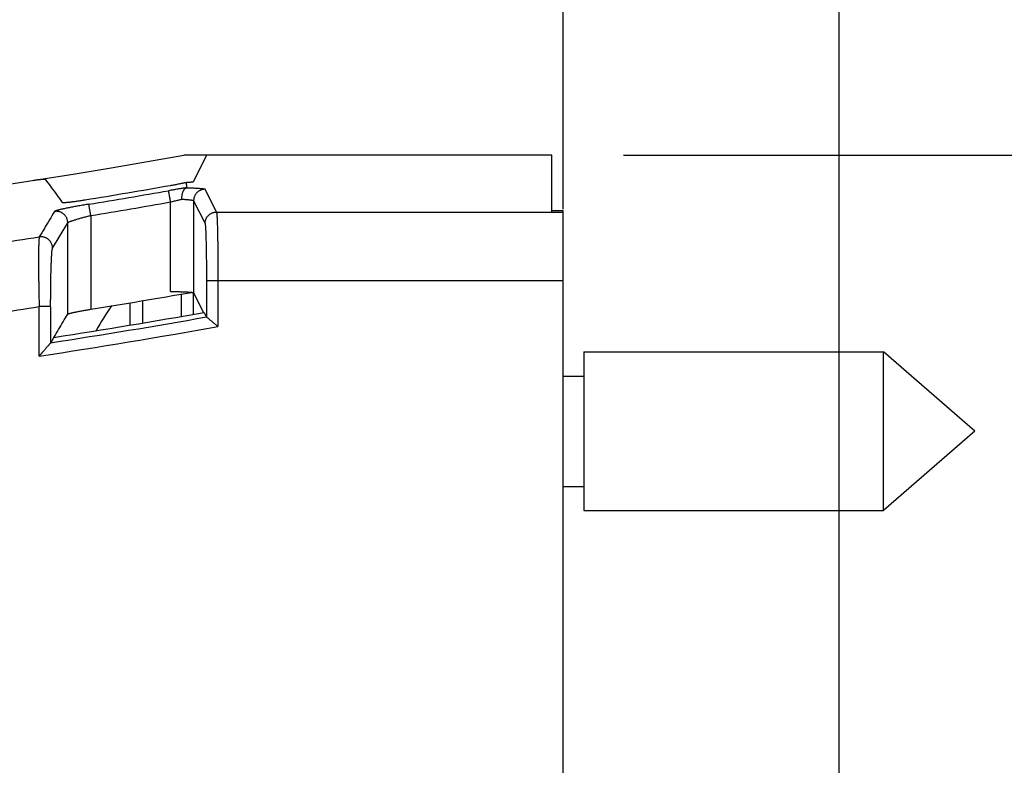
# Model space of a CAD drawing. Header units: inches. Extents: x 0 to 34, y 0 to 22.
# Tile 58 of 78: x 17.651 to 18.507, y 12.644 to 13.293. Entities that reach past the tile are written whole.
import ezdxf

# ---------------------------------------------------------------- set-up
doc = ezdxf.new("R2010")
doc.units = ezdxf.units.IN
doc.header["$LTSCALE"] = 1.87
doc.header["$MEASUREMENT"] = 0
doc.layers.get('0').update_dxf_attribs({"linetype": 'CONTINUOUS'})
doc.layers.add('DIMENSIONS', color=7, linetype='CONTINUOUS')
doc.styles.get("Standard").update_dxf_attribs({"font": 'txt', "width": 0.8})
doc.dimstyles.new('DIMSTYLE_1', dxfattribs={"dimtxt": 0.125, "dimasz": 0.18, "dimexe": 0.18, "dimexo": 0.0625, "dimgap": 0.09, "dimtad": 0, "dimtih": 1, "dimtoh": 1, "dimdec": 3, "dimzin": 4, "dimdsep": 46, "dimtxsty": 'STANDARD', "dimblk": '_FILLED', "dimblk1": '_FILLED', "dimblk2": '_FILLED', "dimcen": 0.09, "dimadec": 0, "dimazin": 0, "dimtp": 0.01, "dimtm": 0.01, "dimtfac": 1, "dimtdec": 3, "dimtofl": 0, "dimtmove": 0, "dimatfit": 3, "dimldrblk": '_FILLED', "dimfxl": 1, "dimtolj": 1, "dimtzin": 4, "dimarcsym": 0})

# ---------------------------------------------------------------- blocks, each defined once
blk = doc.blocks.new('_FILLED')
at = {"color": 0, "linetype": 'BYBLOCK'}
blk.add_solid([(0, 0), (-1, 0.1736), (-1, -0.1736)], dxfattribs=at)
blk = doc.blocks.new('*D0')
at = {"layer": 'DIMENSIONS', "color": 2, "linetype": 'CONTINUOUS'}
for p, q in [((18.17572, 13.17485), (19.35622, 13.17485)), ((19.23122, 13.17485), (19.23122, 10.79985)), ((19.23122, 8.17485), (19.23122, 10.54985)), ((18.17572, 8.17485), (19.35622, 8.17485))]:
    blk.add_line(p, q, dxfattribs=at)
at = {"layer": 'DIMENSIONS', "color": 2, "linetype": 'CONTINUOUS', "xscale": 0.18, "yscale": 0.18, "zscale": 0.18}
for p, rotation in [((19.23122, 13.17485), 90), ((19.23122, 8.17485), 270)]:
    blk.add_blockref('_FILLED', p, dxfattribs=dict(at, rotation=rotation))
at = {"layer": 'DIMENSIONS', "color": 2, "linetype": 'CONTINUOUS', "width": 0.8}
for s, p in [('[', (19.29372, 10.61235)), (']', (19.69372, 10.61235)), ('5.000', (18.66872, 10.61235)), ('127', (19.39372, 10.61235))]:
    blk.add_text(s, height=0.125, dxfattribs=at).set_placement(p)
blk = doc.blocks.new('*D1')
at = {"layer": 'DIMENSIONS', "color": 2, "linetype": 'CONTINUOUS'}
for p, q in [((14.80322, 13.09398), (14.80322, 14.04985)), ((18.12322, 13.18742), (18.12322, 14.04985)), ((14.80322, 13.92485), (15.73822, 13.92485)), ((18.12322, 13.92485), (17.18822, 13.92485))]:
    blk.add_line(p, q, dxfattribs=at)
at = {"layer": 'DIMENSIONS', "color": 2, "linetype": 'CONTINUOUS', "xscale": 0.18, "yscale": 0.18, "zscale": 0.18, "rotation": 180}
blk.add_blockref('_FILLED', (14.80322, 13.92485), dxfattribs=at)
at = {"layer": 'DIMENSIONS', "color": 2, "linetype": 'CONTINUOUS', "xscale": 0.18, "yscale": 0.18, "zscale": 0.18}
blk.add_blockref('_FILLED', (18.12322, 13.92485), dxfattribs=at)
at = {"layer": 'DIMENSIONS', "color": 2, "linetype": 'CONTINUOUS', "width": 0.8}
for s, p in [('[', (16.42572, 13.86235)), (']', (17.02572, 13.86235)), ('3.320', (15.80072, 13.86235)), ('84.33', (16.52572, 13.86235))]:
    blk.add_text(s, height=0.125, dxfattribs=at).set_placement(p)
blk = doc.blocks.new('*D2')
at = {"layer": 'DIMENSIONS', "color": 2, "linetype": 'CONTINUOUS'}
for p, q in [((18.12322, 13.12801), (18.12322, 14.79985)), ((18.36322, 12.16735), (18.36322, 14.79985)), ((18.12322, 14.67485), (17.76322, 14.67485)), ((18.36322, 14.67485), (18.7236, 14.67485))]:
    blk.add_line(p, q, dxfattribs=at)
at = {"layer": 'DIMENSIONS', "color": 2, "linetype": 'CONTINUOUS', "xscale": 0.18, "yscale": 0.18, "zscale": 0.18}
blk.add_blockref('_FILLED', (18.12322, 14.67485), dxfattribs=at)
at = {"layer": 'DIMENSIONS', "color": 2, "linetype": 'CONTINUOUS', "xscale": 0.18, "yscale": 0.18, "zscale": 0.18, "rotation": 180}
blk.add_blockref('_FILLED', (18.36322, 14.67485), dxfattribs=at)
at = {"layer": 'DIMENSIONS', "color": 2, "linetype": 'CONTINUOUS', "width": 0.8}
for s, p in [('[', (19.3111, 14.61235)), (']', (19.7111, 14.61235)), ('.240', (18.7861, 14.61235)), ('6.1', (19.4111, 14.61235))]:
    blk.add_text(s, height=0.125, dxfattribs=at).set_placement(p)

msp = doc.modelspace()

# ---------------------------------------------------------------- linework, layer by layer
at = {"color": 7, "linetype": 'CONTINUOUS'}
for p, q in [((18.11322, 13.17485), (17.79324, 13.17485)), ((17.80182, 13.15203), (17.81322, 13.17485)), ((18.11322, 13.12497), (18.11322, 13.17485)), ((17.82172, 13.12543), (17.81181, 13.14526)), ((17.78182, 13.05629), (17.78182, 13.13419)), ((17.80182, 13.13527), (17.80182, 13.05527)), ((17.80182, 13.13527), (17.81173, 13.11544)), ((17.71237, 13.12244), (17.71076, 13.13229)), ((17.82172, 13.12543), (18.11322, 13.12543)), ((18.12322, 13.12664), (18.11322, 13.12664)), ((18.12322, 8.20772), (18.12322, 13.12656)), ((17.71237, 13.12244), (17.71237, 13.04088)), ((17.67916, 13.09394), (17.69238, 13.11609)), ((17.69238, 13.03668), (17.69238, 13.11609)), ((18.12322, 13.06551), (17.81297, 13.06551)), ((17.82296, 13.06551), (17.82296, 13.02587)), ((17.75727, 13.04827), (17.75727, 13.02888)), ((17.79122, 13.03469), (17.79122, 13.0541)), ((17.80135, 13.05547), (17.80135, 13.03646)), ((17.80182, 13.05527), (17.81042, 13.03806)), ((17.66751, 13.00013), (17.66751, 13.04317)), ((17.6775, 13.04317), (17.66751, 13.04317)), ((17.74641, 13.04645), (17.74641, 13.02706)), ((18.14122, 13.00385), (18.14122, 12.86585)), ((18.14122, 13.00385), (18.40184, 13.00385)), ((18.40184, 12.86585), (18.40184, 13.00385)), ((18.48122, 12.93485), (18.40184, 13.00385)), ((18.12322, 12.98285), (18.14122, 12.98285)), ((18.48122, 12.93485), (18.40184, 12.86585)), ((18.12322, 12.88685), (18.14122, 12.88685)), ((18.14122, 12.86585), (18.40184, 12.86585))]:
    msp.add_line(p, q, dxfattribs=at)
for centre, radius, start, end in [((16.77826, 18.85282), 5.76796, 259.86523, 280.13477), ((16.77826, 18.85282), 5.79181, 279.233093, 279.978144), ((16.77826, 18.85282), 5.79603, 279.258308, 279.953483), ((16.77826, 18.85282), 5.80602, 279.258308, 279.953485), ((16.77826, 18.85282), 5.81739, 278.021603, 278.793965), ((16.77826, 18.85282), 5.88653, 279.13059, 279.994105), ((16.77826, 18.85282), 5.87731, 277.969299, 278.702351), ((17.88309, 12.93485), 0.18758, 144.49145, 152.20363), ((16.77826, 18.85282), 5.90988, 278.751996, 280.083441), ((16.77826, 18.85282), 5.90566, 278.786111, 280.069919), ((16.77826, 18.85282), 5.91986, 278.639319, 280.164441)]:
    msp.add_arc(centre, radius, start, end, dxfattribs=at)
for points, knots in [([(17.66271, 13.15307), (17.66303, 13.15312), (17.66367, 13.15321), (17.66462, 13.15336), (17.66556, 13.15349), (17.66646, 13.15361), (17.66733, 13.15373), (17.66816, 13.15383), (17.66894, 13.15392), (17.66965, 13.154), (17.6703, 13.15407), (17.67089, 13.15412), (17.67139, 13.15416), (17.67182, 13.15418), (17.67216, 13.15419), (17.67242, 13.15418), (17.67259, 13.15416), (17.67268, 13.15414), (17.6727, 13.15411)], [0, 0, 0, 0, 0.097063, 0.193165, 0.287042, 0.378233, 0.46572, 0.548536, 0.6263, 0.698025, 0.763219, 0.82141, 0.871893, 0.914475, 0.948708, 0.974313, 0.991303, 1, 1, 1, 1]), ([(17.6727, 13.15411), (17.67435, 13.15187), (17.67765, 13.14737), (17.68261, 13.14062), (17.68592, 13.13611), (17.68758, 13.13386)], [0, 0, 0, 0, 0.332768, 0.666101, 1, 1, 1, 1]), ([(17.78182, 13.14862), (17.78238, 13.14871), (17.78349, 13.14891), (17.78515, 13.14922), (17.7868, 13.14953), (17.78841, 13.14984), (17.78997, 13.15015), (17.79144, 13.15045), (17.79281, 13.15073), (17.79408, 13.15101), (17.7949, 13.15119), (17.7953, 13.15128)], [0, 0, 0, 0, 0.122565, 0.24623, 0.368844, 0.488946, 0.604998, 0.715108, 0.817096, 0.90986, 1, 1, 1, 1]), ([(17.7953, 13.15128), (17.79569, 13.1513), (17.79643, 13.15134), (17.79748, 13.1514), (17.79842, 13.15147), (17.79926, 13.15154), (17.79998, 13.15161), (17.80058, 13.15169), (17.80106, 13.15177), (17.80143, 13.15185), (17.80167, 13.15192), (17.8018, 13.15199), (17.80182, 13.15203)], [0, 0, 0, 0, 0.176024, 0.336222, 0.479906, 0.606748, 0.716568, 0.809032, 0.883783, 0.940516, 0.978983, 1, 1, 1, 1]), ([(17.7953, 13.15128), (17.79532, 13.15076), (17.79536, 13.14972), (17.7956, 13.14817), (17.79568, 13.14713), (17.79572, 13.14661)], [0, 0, 0, 0, 0.332668, 0.666742, 1, 1, 1, 1]), ([(17.79551, 13.14653), (17.79493, 13.14644), (17.79373, 13.14626), (17.79191, 13.14598), (17.79001, 13.14569), (17.78807, 13.14538), (17.7861, 13.14505), (17.7841, 13.14472), (17.7821, 13.14438), (17.78076, 13.14414), (17.7801, 13.14403)], [0, 0, 0, 0, 0.113572, 0.232209, 0.355092, 0.481317, 0.60992, 0.739902, 0.870257, 1, 1, 1, 1]), ([(17.78182, 13.13419), (17.78177, 13.13452), (17.78165, 13.13518), (17.78148, 13.13617), (17.78131, 13.13713), (17.78114, 13.13806), (17.78099, 13.13895), (17.78084, 13.13979), (17.7807, 13.14058), (17.78058, 13.1413), (17.78046, 13.14195), (17.78036, 13.14252), (17.78028, 13.143), (17.78021, 13.14339), (17.78016, 13.14369), (17.78012, 13.14389), (17.7801, 13.14399), (17.7801, 13.14403)], [0, 0, 0, 0, 0.101161, 0.20134, 0.299453, 0.394483, 0.485467, 0.571493, 0.651676, 0.725187, 0.791268, 0.849239, 0.898506, 0.938577, 0.969045, 0.98959, 1, 1, 1, 1]), ([(17.79168, 13.1366), (17.79166, 13.13692), (17.79158, 13.13755), (17.79166, 13.1385), (17.79173, 13.13943), (17.79185, 13.14034), (17.79201, 13.14121), (17.79221, 13.14204), (17.79245, 13.14282), (17.79273, 13.14354), (17.79305, 13.1442), (17.79339, 13.14479), (17.79377, 13.14531), (17.79417, 13.14574), (17.7946, 13.1461), (17.79504, 13.14636), (17.79536, 13.14648), (17.79551, 13.14653)], [0, 0, 0, 0, 0.084528, 0.168921, 0.251853, 0.333116, 0.411856, 0.48761, 0.560049, 0.628605, 0.693299, 0.753777, 0.810099, 0.862471, 0.91107, 0.956664, 1, 1, 1, 1]), ([(17.79582, 13.14663), (17.79578, 13.14662), (17.79574, 13.14663), (17.7957, 13.14659), (17.79568, 13.14658), (17.79564, 13.14657), (17.79559, 13.14655), (17.79554, 13.14653), (17.79551, 13.14653)], [0, 0, 0, 0, 0.335723, 0.374194, 0.444979, 0.563467, 0.747878, 1, 1, 1, 1]), ([(17.79572, 13.14661), (17.79636, 13.14659), (17.79762, 13.14655), (17.79948, 13.14649), (17.80126, 13.14642), (17.80293, 13.14634), (17.8045, 13.14625), (17.80593, 13.14615), (17.80723, 13.14605), (17.80838, 13.14595), (17.80937, 13.14584), (17.81019, 13.14573), (17.81084, 13.14562), (17.81133, 13.14551), (17.81163, 13.14541), (17.81179, 13.14531), (17.81181, 13.14526)], [0, 0, 0, 0, 0.118913, 0.233841, 0.343723, 0.447556, 0.544387, 0.633351, 0.713723, 0.784928, 0.846446, 0.897842, 0.938791, 0.969183, 0.98924, 1, 1, 1, 1]), ([(17.81181, 13.14526), (17.81149, 13.14526), (17.81084, 13.14522), (17.80987, 13.14508), (17.80892, 13.14484), (17.80799, 13.14451), (17.8071, 13.14409), (17.80626, 13.14359), (17.80547, 13.143), (17.80474, 13.14234), (17.80408, 13.14162), (17.8035, 13.14083), (17.80299, 13.13999), (17.80257, 13.1391), (17.80224, 13.13817), (17.802, 13.13722), (17.80185, 13.13625), (17.80182, 13.1356), (17.80182, 13.13527)], [0, 0, 0, 0, 0.062139, 0.12452, 0.187006, 0.249553, 0.312116, 0.374669, 0.437211, 0.499753, 0.562306, 0.624866, 0.687421, 0.749968, 0.812515, 0.875055, 0.937568, 1, 1, 1, 1]), ([(17.68758, 13.13386), (17.6876, 13.13382), (17.68774, 13.13378), (17.68799, 13.13374), (17.68837, 13.13372), (17.68886, 13.13372), (17.68949, 13.13374), (17.69022, 13.13379), (17.69107, 13.13385), (17.69203, 13.13394), (17.69309, 13.13404), (17.69424, 13.13417), (17.69549, 13.13431), (17.69681, 13.13448), (17.6982, 13.13466), (17.69966, 13.13485), (17.70118, 13.13507), (17.70273, 13.1353), (17.70432, 13.13554), (17.70594, 13.13579), (17.70702, 13.13596), (17.70757, 13.13605)], [0, 0, 0, 0, 0.006826, 0.019393, 0.038067, 0.062901, 0.09373, 0.130446, 0.172815, 0.220564, 0.273493, 0.331164, 0.393374, 0.459606, 0.529547, 0.602735, 0.678638, 0.756909, 0.836838, 0.918096, 1, 1, 1, 1]), ([(17.78182, 13.13419), (17.7824, 13.13434), (17.78354, 13.13464), (17.78525, 13.13508), (17.78693, 13.13549), (17.78856, 13.13588), (17.79014, 13.13625), (17.79117, 13.13649), (17.79168, 13.1366)], [0, 0, 0, 0, 0.176064, 0.350079, 0.52072, 0.686725, 0.846878, 1, 1, 1, 1]), ([(17.79168, 13.1366), (17.79212, 13.13658), (17.793, 13.13654), (17.79427, 13.13646), (17.79546, 13.13638), (17.79657, 13.13629), (17.79759, 13.1362), (17.79851, 13.1361), (17.79932, 13.13599), (17.80003, 13.13589), (17.80062, 13.13577), (17.80109, 13.13566), (17.80145, 13.13554), (17.80169, 13.13543), (17.8018, 13.13532), (17.80182, 13.13527)], [0, 0, 0, 0, 0.130346, 0.254084, 0.370411, 0.47857, 0.577867, 0.667699, 0.747543, 0.816927, 0.875456, 0.922853, 0.959032, 0.984274, 1, 1, 1, 1]), ([(17.68083, 13.12596), (17.67937, 13.1235), (17.67644, 13.11858), (17.67204, 13.1112), (17.66911, 13.10627), (17.66764, 13.10381)], [0, 0, 0, 0, 0.332952, 0.666284, 1, 1, 1, 1]), ([(17.71076, 13.13229), (17.71, 13.13217), (17.70849, 13.13192), (17.70623, 13.13154), (17.70399, 13.13115), (17.70179, 13.13077), (17.69963, 13.13038), (17.69753, 13.12999), (17.69552, 13.12961), (17.69361, 13.12924), (17.6918, 13.12888), (17.6901, 13.12853), (17.68851, 13.12819), (17.68704, 13.12786), (17.68571, 13.12755), (17.68455, 13.12726), (17.68355, 13.127), (17.6827, 13.12676), (17.68202, 13.12654), (17.68147, 13.12634), (17.6811, 13.12615), (17.68088, 13.12604), (17.68083, 13.12596)], [0, 0, 0, 0, 0.075035, 0.149884, 0.224129, 0.297342, 0.36908, 0.438839, 0.505865, 0.569444, 0.62939, 0.686059, 0.739539, 0.788973, 0.83342, 0.872484, 0.906221, 0.934751, 0.958362, 0.977162, 0.990932, 1, 1, 1, 1]), ([(17.69238, 13.1161), (17.69238, 13.11641), (17.69235, 13.11705), (17.69221, 13.118), (17.69197, 13.11894), (17.69165, 13.11984), (17.69125, 13.12071), (17.69077, 13.12154), (17.69021, 13.12232), (17.68957, 13.12303), (17.68888, 13.12369), (17.68812, 13.12427), (17.68731, 13.12478), (17.68646, 13.12522), (17.68556, 13.12557), (17.68464, 13.12583), (17.6837, 13.126), (17.68274, 13.12608), (17.68178, 13.12607), (17.68115, 13.12601), (17.68083, 13.12596)], [0, 0, 0, 0, 0.055546, 0.111291, 0.167077, 0.222781, 0.278281, 0.333658, 0.38922, 0.444903, 0.500111, 0.555325, 0.611021, 0.666604, 0.722006, 0.777529, 0.833239, 0.889, 0.944653, 1, 1, 1, 1]), ([(17.81173, 13.11544), (17.81173, 13.11577), (17.81176, 13.11642), (17.8119, 13.11739), (17.81214, 13.11834), (17.81248, 13.11927), (17.8129, 13.12016), (17.81341, 13.121), (17.81399, 13.12179), (17.81465, 13.12251), (17.81538, 13.12317), (17.81617, 13.12376), (17.81702, 13.12426), (17.8179, 13.12468), (17.81883, 13.12501), (17.81978, 13.12525), (17.82075, 13.12539), (17.8214, 13.12543), (17.82172, 13.12543)], [0, 0, 0, 0, 0.062507, 0.125022, 0.187547, 0.250082, 0.31263, 0.375189, 0.437758, 0.500332, 0.562909, 0.625491, 0.688082, 0.750661, 0.813186, 0.875613, 0.937899, 1, 1, 1, 1]), ([(17.82172, 13.12543), (17.82177, 13.12533), (17.82183, 13.12503), (17.8219, 13.12447), (17.82198, 13.12368), (17.82206, 13.12266), (17.82213, 13.1214), (17.82221, 13.11993), (17.82228, 13.11823), (17.82235, 13.11633), (17.82242, 13.11422), (17.82249, 13.11191), (17.82255, 13.10942), (17.82261, 13.10676), (17.82266, 13.10393), (17.82271, 13.10094), (17.82276, 13.09782), (17.8228, 13.09456), (17.82284, 13.09119), (17.82287, 13.08771), (17.8229, 13.08415), (17.82292, 13.08051), (17.82294, 13.07681), (17.82295, 13.07307), (17.82296, 13.0693), (17.82296, 13.06677), (17.82296, 13.06551)], [0, 0, 0, 0, 0.005503, 0.014885, 0.028178, 0.045342, 0.066314, 0.091014, 0.119344, 0.151194, 0.186437, 0.224933, 0.266528, 0.311056, 0.358342, 0.408195, 0.460415, 0.514794, 0.571113, 0.629147, 0.688663, 0.749424, 0.811186, 0.873704, 0.936726, 1, 1, 1, 1]), ([(17.69238, 13.11609), (17.6924, 13.11616), (17.69253, 13.1163), (17.69281, 13.11648), (17.69322, 13.11671), (17.69377, 13.11696), (17.69445, 13.11724), (17.69526, 13.11755), (17.69619, 13.11788), (17.69724, 13.11824), (17.69841, 13.11862), (17.69968, 13.11901), (17.70105, 13.11942), (17.70251, 13.11984), (17.70404, 13.12027), (17.70563, 13.12071), (17.70727, 13.12115), (17.70895, 13.12159), (17.71065, 13.12202), (17.71179, 13.1223), (17.71237, 13.12244)], [0, 0, 0, 0, 0.009946, 0.025731, 0.047864, 0.076414, 0.111356, 0.152567, 0.199818, 0.252803, 0.311174, 0.374553, 0.442519, 0.514606, 0.590264, 0.668888, 0.749845, 0.832469, 0.916081, 1, 1, 1, 1]), ([(18.12322, 13.12494), (18.12211, 13.12495), (18.11988, 13.12492), (18.11655, 13.12497), (18.11433, 13.12494), (18.11322, 13.12494)], [0, 0, 0, 0, 0.333292, 0.666623, 1, 1, 1, 1]), ([(17.81173, 13.11544), (17.81177, 13.11535), (17.81183, 13.11509), (17.81191, 13.1146), (17.81199, 13.11389), (17.81207, 13.11296), (17.81215, 13.11184), (17.81223, 13.11051), (17.81231, 13.10899), (17.81238, 13.10727), (17.81245, 13.10537), (17.81252, 13.1033), (17.81258, 13.10107), (17.81264, 13.09868), (17.81269, 13.09614), (17.81274, 13.09347), (17.81279, 13.09068), (17.81283, 13.08777), (17.81287, 13.08478), (17.8129, 13.0817), (17.81292, 13.07855), (17.81294, 13.07534), (17.81296, 13.07208), (17.81296, 13.0688), (17.81297, 13.06661), (17.81297, 13.06552)], [0, 0, 0, 0, 0.00585, 0.015886, 0.030212, 0.048772, 0.07143, 0.098053, 0.12859, 0.162991, 0.201087, 0.242655, 0.287485, 0.335377, 0.386158, 0.439688, 0.495755, 0.553976, 0.613966, 0.675575, 0.73873, 0.803175, 0.868501, 0.93428, 1, 1, 1, 1]), ([(17.66764, 13.10381), (17.66759, 13.10371), (17.66756, 13.10341), (17.66744, 13.10285), (17.66737, 13.10205), (17.66729, 13.10101), (17.66722, 13.09975), (17.66716, 13.09826), (17.6671, 13.09655), (17.66705, 13.09463), (17.66701, 13.0925), (17.66698, 13.09018), (17.66696, 13.08766), (17.66695, 13.08497), (17.66694, 13.08211), (17.66695, 13.07909), (17.66696, 13.07592), (17.66699, 13.07262), (17.66702, 13.0692), (17.66707, 13.06567), (17.66712, 13.06206), (17.66718, 13.05837), (17.66725, 13.05462), (17.66733, 13.05083), (17.66741, 13.04701), (17.66748, 13.04445), (17.66751, 13.04317)], [0, 0, 0, 0, 0.005457, 0.014854, 0.028126, 0.045272, 0.066211, 0.090827, 0.119022, 0.150704, 0.18578, 0.224151, 0.26568, 0.31016, 0.357375, 0.407174, 0.459424, 0.513923, 0.570402, 0.628592, 0.688253, 0.749137, 0.811002, 0.873605, 0.936694, 1, 1, 1, 1]), ([(17.67915, 13.09394), (17.67915, 13.09394), (17.67915, 13.09412), (17.67914, 13.09466), (17.67904, 13.09554), (17.67882, 13.09657), (17.67848, 13.09757), (17.67806, 13.0985), (17.67755, 13.09938), (17.67707, 13.10004), (17.67665, 13.10054), (17.67633, 13.10088), (17.676, 13.10121), (17.67566, 13.10152), (17.67531, 13.10181), (17.67493, 13.10208), (17.67454, 13.10235), (17.67399, 13.10268), (17.67326, 13.10306), (17.67232, 13.10343), (17.67132, 13.1037), (17.67029, 13.10388), (17.66923, 13.10394), (17.66835, 13.1039), (17.66781, 13.10384), (17.66764, 13.10381)], [0, 0, 0, 0, 0.00047, 0.031617, 0.093443, 0.154969, 0.21581, 0.27565, 0.334196, 0.391275, 0.419198, 0.446612, 0.473484, 0.500056, 0.526628, 0.553503, 0.580922, 0.608853, 0.665952, 0.724528, 0.784407, 0.845291, 0.906866, 0.968743, 1, 1, 1, 1]), ([(17.6775, 13.04288), (17.6775, 13.04392), (17.6775, 13.04604), (17.67751, 13.04929), (17.67753, 13.05266), (17.67756, 13.05605), (17.67759, 13.05935), (17.67763, 13.06254), (17.67768, 13.06561), (17.67773, 13.06861), (17.6778, 13.07151), (17.67787, 13.07428), (17.67794, 13.0769), (17.67802, 13.07935), (17.67811, 13.08165), (17.6782, 13.08379), (17.67829, 13.08574), (17.67839, 13.08749), (17.67849, 13.08904), (17.6786, 13.09039), (17.67871, 13.09154), (17.67882, 13.09248), (17.67893, 13.09319), (17.67902, 13.09365), (17.67911, 13.09388), (17.67916, 13.09394)], [0, 0, 0, 0, 0.06072, 0.124247, 0.190922, 0.258101, 0.323159, 0.384983, 0.444846, 0.503705, 0.560787, 0.61505, 0.666198, 0.714283, 0.759311, 0.801183, 0.839578, 0.87395, 0.90409, 0.930493, 0.953403, 0.972149, 0.986101, 0.9953, 1, 1, 1, 1]), ([(17.81297, 13.06552), (17.81297, 13.06204), (17.81297, 13.05509), (17.81297, 13.04467), (17.81297, 13.03772), (17.81297, 13.03424)], [0, 0, 0, 0, 0.333364, 0.666652, 1, 1, 1, 1]), ([(17.78182, 13.05629), (17.78236, 13.05629), (17.78344, 13.05629), (17.78505, 13.05628), (17.78664, 13.05626), (17.7882, 13.05624), (17.78971, 13.05621), (17.79117, 13.05617), (17.79257, 13.05613), (17.79391, 13.05608), (17.79516, 13.05603), (17.79632, 13.05597), (17.79739, 13.0559), (17.79835, 13.05584), (17.7992, 13.05576), (17.79994, 13.05569), (17.80057, 13.05561), (17.80106, 13.05553), (17.80143, 13.05546), (17.80167, 13.05538), (17.8018, 13.05531), (17.80182, 13.05527)], [0, 0, 0, 0, 0.080933, 0.161338, 0.240547, 0.318253, 0.393867, 0.466901, 0.536834, 0.603262, 0.66581, 0.723904, 0.777303, 0.825533, 0.868363, 0.905502, 0.936693, 0.961788, 0.980596, 0.993185, 1, 1, 1, 1]), ([(17.6775, 13.04288), (17.6775, 13.03943), (17.6775, 13.03251), (17.6775, 13.02214), (17.6775, 13.01523), (17.6775, 13.01177)], [0, 0, 0, 0, 0.333333, 0.666667, 1, 1, 1, 1]), ([(17.69238, 13.03668), (17.69241, 13.03673), (17.69255, 13.03682), (17.69282, 13.03694), (17.69324, 13.03709), (17.69379, 13.03726), (17.69448, 13.03745), (17.69529, 13.03765), (17.69623, 13.03788), (17.69729, 13.03811), (17.69846, 13.03836), (17.69973, 13.03863), (17.7011, 13.0389), (17.70255, 13.03917), (17.70407, 13.03946), (17.70566, 13.03974), (17.70729, 13.04003), (17.70896, 13.04032), (17.71066, 13.0406), (17.7118, 13.04079), (17.71237, 13.04088)], [0, 0, 0, 0, 0.008328, 0.023121, 0.044633, 0.072888, 0.107687, 0.148916, 0.196223, 0.249384, 0.307974, 0.371605, 0.439847, 0.512121, 0.588024, 0.666825, 0.748123, 0.831104, 0.915317, 1, 1, 1, 1]), ([(17.68031, 13.01646), (17.68165, 13.01871), (17.68434, 13.0232), (17.68836, 13.02994), (17.69104, 13.03443), (17.69238, 13.03668)], [0, 0, 0, 0, 0.333778, 0.667111, 1, 1, 1, 1]), ([(17.81086, 13.03814), (17.8111, 13.0377), (17.81158, 13.03682), (17.81227, 13.03552), (17.81274, 13.03467), (17.81297, 13.03424)], [0, 0, 0, 0, 0.34037, 0.674503, 1, 1, 1, 1]), ([(17.82296, 13.02587), (17.82259, 13.02618), (17.82186, 13.02679), (17.82078, 13.0277), (17.81974, 13.02857), (17.81875, 13.02939), (17.81783, 13.03017), (17.81698, 13.03088), (17.81621, 13.03152), (17.81553, 13.03209), (17.81493, 13.03259), (17.81442, 13.03302), (17.814, 13.03337), (17.81365, 13.03367), (17.81338, 13.03389), (17.81318, 13.03406), (17.81305, 13.03416), (17.81299, 13.03422), (17.81297, 13.03424)], [0, 0, 0, 0, 0.111472, 0.220216, 0.324633, 0.423366, 0.516027, 0.601466, 0.678494, 0.746517, 0.806019, 0.856982, 0.899546, 0.934082, 0.961075, 0.980644, 0.993034, 1, 1, 1, 1]), ([(17.68031, 13.01646), (17.67999, 13.01593), (17.67936, 13.01487), (17.67843, 13.01331), (17.6778, 13.01228), (17.6775, 13.01177)], [0, 0, 0, 0, 0.340298, 0.674167, 1, 1, 1, 1]), ([(17.6775, 13.01177), (17.67748, 13.01174), (17.67743, 13.01168), (17.67731, 13.01155), (17.67715, 13.01135), (17.67691, 13.01108), (17.67661, 13.01073), (17.67623, 13.01029), (17.67577, 13.00975), (17.67522, 13.00911), (17.67457, 13.00835), (17.67382, 13.00748), (17.67297, 13.00648), (17.67202, 13.00537), (17.67098, 13.00417), (17.66987, 13.00288), (17.66871, 13.00152), (17.66791, 13.0006), (17.66751, 13.00013)], [0, 0, 0, 0, 0.006089, 0.01672, 0.033337, 0.056571, 0.086766, 0.124266, 0.170009, 0.22487, 0.289541, 0.364624, 0.450558, 0.546268, 0.650185, 0.761391, 0.87861, 1, 1, 1, 1])]:
    msp.add_open_spline(points, degree=3, knots=knots, dxfattribs=at)

# ---------------------------------------------------------------- dimensions: what is measured, and where the dimension line sits
at = {"layer": 'DIMENSIONS', "color": 2, "linetype": 'CONTINUOUS'}
dim = msp.add_linear_dim(base=(18.36322, 14.67485), p1=(18.12322, 13.12801), p2=(18.36322, 12.16735), dimstyle='DIMSTYLE_1', dxfattribs=at)
dim.commit()
dim.dimension.update_dxf_attribs({"geometry": '*D2', "text_midpoint": (19.2986, 14.67485), "dimtype": 160})
for base, p1, p2, angle, picture, middle in [((14.80322, 13.92485), (18.12322, 13.18742), (14.80322, 13.09398), 180, '*D1', (16.46322, 13.92485)), ((19.23122, 8.17485), (18.17572, 13.17485), (18.17572, 8.17485), 270, '*D0', (19.23122, 10.67485))]:
    dim = msp.add_linear_dim(base=base, p1=p1, p2=p2, angle=angle, dimstyle='DIMSTYLE_1', dxfattribs=at)
    dim.commit()
    dim.dimension.update_dxf_attribs({"geometry": picture, "text_midpoint": middle, "dimtype": 160})

doc.saveas('drawing.dxf')
